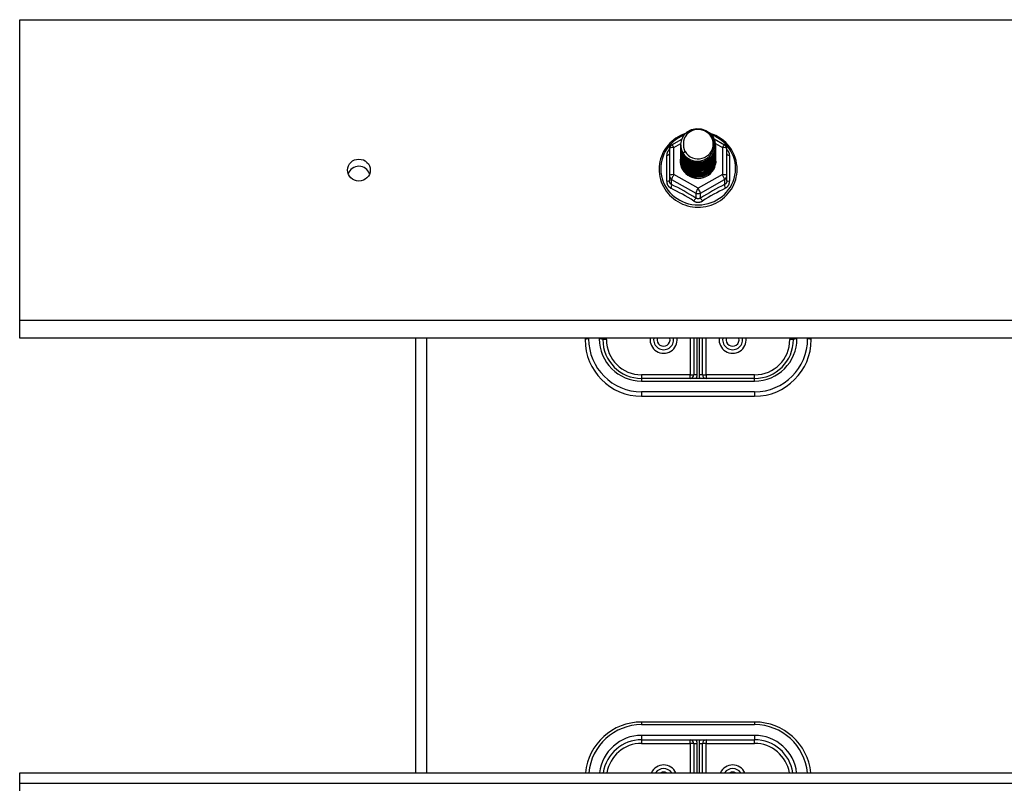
# Model space of a CAD drawing. Header units: inches. Extents: x 96 to 240, y 74 to 100.
# Tile 21 of 65: x 131 to 139, y 83 to 90. Entities that reach past the tile are written whole.
import ezdxf

# ---------------------------------------------------------------- set-up
doc = ezdxf.new("R2010")
doc.units = ezdxf.units.IN
doc.header["$MEASUREMENT"] = 0
doc.layers.add('Visible Edges(ANSI)', color=7, linetype='Continuous', lineweight=25)
doc.layers.add('Visible Tangent Edges(ANSI)', color=7, linetype='Continuous', lineweight=25)

msp = doc.modelspace()

# ---------------------------------------------------------------- linework, layer by layer
at = {"layer": 'Visible Edges(ANSI)'}
for p, q in [((130.6077, 87.2481), (130.6077, 89.9073)), ((136.3739, 88.8021), (136.4639, 88.8523)), ((136.7488, 88.8538), (136.8414, 88.8021)), ((136.3537, 88.7677), (136.3537, 88.5281)), ((136.4541, 88.8004), (136.4541, 88.8008)), ((136.4541, 88.7879), (136.4541, 88.7883)), ((136.4541, 88.7753), (136.4541, 88.7757)), ((136.4541, 88.7628), (136.4541, 88.7632)), ((136.4541, 88.7503), (136.4541, 88.7507)), ((136.4541, 88.7377), (136.4541, 88.7381)), ((136.7612, 88.7941), (136.7612, 88.7945)), ((136.7612, 88.7816), (136.7612, 88.782)), ((136.7612, 88.7691), (136.7612, 88.7695)), ((136.7612, 88.7565), (136.7612, 88.7569)), ((136.7612, 88.744), (136.7612, 88.7444)), ((136.8616, 88.5281), (136.8616, 88.7677)), ((136.4541, 88.7252), (136.4541, 88.7256)), ((136.4541, 88.7126), (136.4541, 88.713)), ((136.4541, 88.7001), (136.4541, 88.7005)), ((136.4541, 88.6876), (136.4541, 88.688)), ((136.4541, 88.675), (136.4541, 88.6754)), ((136.4541, 88.6625), (136.4541, 88.6629)), ((136.7612, 88.7314), (136.7612, 88.7319)), ((136.7612, 88.7189), (136.7612, 88.7193)), ((136.7612, 88.7064), (136.7612, 88.7068)), ((136.7612, 88.6938), (136.7612, 88.6942)), ((136.7612, 88.6813), (136.7612, 88.6817)), ((136.7612, 88.6688), (136.7612, 88.6692)), ((136.3537, 88.5281), (136.3537, 88.4833)), ((136.5893, 88.5141), (136.5879, 88.5066)), ((136.8616, 88.4833), (136.8616, 88.5281)), ((130.6077, 87.0912), (130.6077, 87.2481)), ((167.2415, 87.0912), (130.6077, 87.0912)), ((134.1077, 87.0912), (134.1077, 83.2505)), ((135.6077, 87.0912), (135.6077, 87.0789)), ((135.7651, 87.0789), (135.7651, 87.0912)), ((136.5683, 87.0912), (136.5683, 86.7679)), ((136.647, 86.7679), (136.647, 87.0912)), ((137.4502, 87.0912), (137.4502, 87.0789)), ((137.6077, 87.0789), (137.6077, 87.0912)), ((137.1077, 86.7364), (136.1077, 86.7364)), ((136.1077, 86.5789), (137.1077, 86.5789)), ((137.1077, 83.699), (136.1077, 83.699)), ((136.1077, 83.5415), (137.1077, 83.5415)), ((136.5683, 83.51), (136.5683, 83.2505)), ((136.647, 83.2505), (136.647, 83.51)), ((130.6077, 83.1573), (130.6077, 83.2505)), ((130.6077, 83.2505), (167.2415, 83.2505)), ((130.6077, 80.4981), (130.6077, 83.1573))]:
    msp.add_line(p, q, dxfattribs=at)
at = {"layer": 'Visible Edges(ANSI)', "flags": 128}
for points in [[(136.475, 88.7271), (136.4586, 88.7657), (136.4543, 88.8071), (136.4623, 88.8481), (136.4822, 88.8852), (136.5122, 88.9153), (136.5499, 88.936), (136.5923, 88.9456), (136.636, 88.9432), (136.6773, 88.9291), (136.713, 88.9041), (136.7402, 88.8705), (136.7567, 88.8308), (136.7611, 88.7882), (136.753, 88.7461), (136.7332, 88.7079), (136.7032, 88.6766), (136.6655, 88.6547), (136.6231, 88.6439), (136.5795, 88.6451), (136.5381, 88.6581), (136.5024, 88.6818), (136.4751, 88.7143), (136.4587, 88.7529), (136.4542, 88.7943)], [(136.4936, 88.7024), (136.5164, 88.6836), (136.5426, 88.6694), (136.5711, 88.6606), (136.601, 88.6573), (136.631, 88.6599), (136.6598, 88.6683), (136.6864, 88.682), (136.7096, 88.7007), (136.7284, 88.7236), (136.7421, 88.7497), (136.7499, 88.7779), (136.7517, 88.8072), (136.7471, 88.836), (136.7364, 88.8634), (136.7202, 88.888), (136.6989, 88.9087), (136.6736, 88.9246), (136.6455, 88.9349), (136.6157, 88.9392), (136.5859, 88.9371), (136.5571, 88.9288), (136.5311, 88.9147), (136.5089, 88.8953), (136.4918, 88.8717)], [(136.4957, 88.901), (136.4737, 88.8928), (136.4523, 88.8832), (136.4316, 88.8722), (136.4117, 88.8599), (136.3928, 88.8463), (136.3748, 88.8314), (136.3579, 88.8154), (136.3422, 88.7983), (136.3277, 88.7802), (136.3146, 88.7611), (136.3028, 88.7413), (136.2924, 88.7206), (136.2835, 88.6994), (136.2761, 88.6776), (136.2703, 88.6553), (136.2661, 88.6327), (136.2635, 88.6099), (136.2625, 88.5869), (136.2631, 88.564), (136.2654, 88.5411), (136.2693, 88.5185), (136.2747, 88.4961), (136.2818, 88.4742), (136.2903, 88.4528), (136.3004, 88.432), (136.3118, 88.412), (136.3247, 88.3927), (136.3389, 88.3744), (136.3544, 88.3571), (136.371, 88.3408), (136.3887, 88.3257), (136.4075, 88.3118), (136.4272, 88.2992), (136.4477, 88.2879), (136.4689, 88.278), (136.4908, 88.2695), (136.5133, 88.2625), (136.5362, 88.257), (136.5594, 88.2531), (136.5828, 88.2506), (136.6064, 88.2498), (136.6299, 88.2505), (136.6534, 88.2527), (136.6766, 88.2565), (136.6995, 88.2618), (136.722, 88.2687), (136.744, 88.277), (136.7653, 88.2867), (136.7859, 88.2979), (136.8057, 88.3103), (136.8246, 88.3241), (136.8424, 88.3391), (136.8592, 88.3552), (136.8748, 88.3725), (136.8891, 88.3907), (136.9021, 88.4098), (136.9138, 88.4298), (136.924, 88.4505), (136.9327, 88.4718), (136.9399, 88.4937), (136.9455, 88.516), (136.9496, 88.5386), (136.952, 88.5615), (136.9528, 88.5844)], [(136.4918, 88.8717), (136.4905, 88.8692), (136.4893, 88.8667), (136.4882, 88.8641), (136.4871, 88.8615), (136.486, 88.8589), (136.485, 88.8563), (136.4841, 88.8536), (136.4832, 88.8509), (136.4824, 88.8482), (136.4817, 88.8455), (136.481, 88.8428), (136.4804, 88.84), (136.4798, 88.8373), (136.4793, 88.8345), (136.4789, 88.8318), (136.4785, 88.829), (136.4782, 88.8262), (136.478, 88.8234), (136.4778, 88.8206), (136.4777, 88.8178), (136.4777, 88.815), (136.4777, 88.8122), (136.4778, 88.8094), (136.4779, 88.8066)], [(136.9528, 88.5844), (136.9517, 88.6107), (136.9485, 88.6368), (136.9433, 88.6626), (136.9359, 88.6879), (136.9265, 88.7125), (136.9151, 88.7364), (136.9019, 88.7593), (136.8869, 88.7811), (136.8701, 88.8018), (136.8517, 88.821), (136.8319, 88.8388), (136.8106, 88.8551), (136.7882, 88.8696), (136.7646, 88.8824), (136.7401, 88.8934), (136.7148, 88.9025)], [(136.4541, 88.8004), (136.4542, 88.7959), (136.4544, 88.7915), (136.4548, 88.787), (136.4553, 88.7825), (136.4559, 88.7781), (136.4567, 88.7737), (136.4576, 88.7693), (136.4587, 88.7649), (136.4599, 88.7606), (136.4612, 88.7563), (136.4627, 88.7521), (136.4643, 88.7479), (136.4661, 88.7437), (136.468, 88.7396), (136.47, 88.7356), (136.4721, 88.7316), (136.4744, 88.7277), (136.4768, 88.7239), (136.4793, 88.7201), (136.4819, 88.7164), (136.4847, 88.7128), (136.4876, 88.7092), (136.4905, 88.7058), (136.4936, 88.7024)], [(136.4541, 88.7879), (136.4554, 88.7687), (136.4593, 88.75), (136.4658, 88.7318), (136.4747, 88.7147), (136.4858, 88.6988), (136.4991, 88.6844), (136.5142, 88.6719), (136.5309, 88.6614), (136.5489, 88.653), (136.5679, 88.6471), (136.5876, 88.6435), (136.6077, 88.6425), (136.6277, 88.6441), (136.6474, 88.6481), (136.6664, 88.6546), (136.6844, 88.6635), (136.7011, 88.6745), (136.7162, 88.6876), (136.7295, 88.7024), (136.7406, 88.7189), (136.7495, 88.7365), (136.756, 88.7552), (136.7599, 88.7745), (136.7612, 88.7941)], [(136.4541, 88.7753), (136.4554, 88.7562), (136.4593, 88.7374), (136.4658, 88.7193), (136.4747, 88.7021), (136.4858, 88.6862), (136.4991, 88.6719), (136.5142, 88.6594), (136.5309, 88.6488), (136.5489, 88.6405), (136.5679, 88.6345), (136.5876, 88.631), (136.6077, 88.63), (136.6277, 88.6315), (136.6474, 88.6356), (136.6664, 88.6421), (136.6844, 88.6509), (136.7011, 88.662), (136.7162, 88.675), (136.7295, 88.6899), (136.7406, 88.7063), (136.7495, 88.724), (136.756, 88.7426), (136.7599, 88.762), (136.7612, 88.7816)], [(136.4541, 88.7628), (136.4554, 88.7437), (136.4593, 88.7249), (136.4658, 88.7068), (136.4747, 88.6896), (136.4858, 88.6737), (136.4991, 88.6594), (136.5142, 88.6468), (136.5309, 88.6363), (136.5489, 88.628), (136.5679, 88.622), (136.5876, 88.6185), (136.6077, 88.6175), (136.6277, 88.619), (136.6474, 88.623), (136.6664, 88.6295), (136.6844, 88.6384), (136.7011, 88.6494), (136.7162, 88.6625), (136.7295, 88.6774), (136.7406, 88.6938), (136.7495, 88.7115), (136.756, 88.7301), (136.7599, 88.7494), (136.7612, 88.7691)], [(136.4541, 88.7503), (136.4554, 88.7311), (136.4593, 88.7123), (136.4658, 88.6942), (136.4747, 88.6771), (136.4858, 88.6612), (136.4991, 88.6468), (136.5142, 88.6343), (136.5309, 88.6238), (136.5489, 88.6154), (136.5679, 88.6094), (136.5876, 88.6059), (136.6077, 88.6049), (136.6277, 88.6064), (136.6474, 88.6105), (136.6664, 88.617), (136.6844, 88.6258), (136.7011, 88.6369), (136.7162, 88.65), (136.7295, 88.6648), (136.7406, 88.6812), (136.7495, 88.6989), (136.756, 88.7176), (136.7599, 88.7369), (136.7612, 88.7565)], [(136.4541, 88.7377), (136.4554, 88.7186), (136.4593, 88.6998), (136.4658, 88.6817), (136.4747, 88.6645), (136.4858, 88.6486), (136.4991, 88.6343), (136.5142, 88.6217), (136.5309, 88.6112), (136.5489, 88.6029), (136.5679, 88.5969), (136.5876, 88.5934), (136.6077, 88.5924), (136.6277, 88.5939), (136.6474, 88.598), (136.6664, 88.6045), (136.6844, 88.6133), (136.7011, 88.6244), (136.7162, 88.6374), (136.7295, 88.6523), (136.7406, 88.6687), (136.7495, 88.6864), (136.756, 88.705), (136.7599, 88.7243), (136.7612, 88.744)], [(136.7611, 88.7881), (136.7605, 88.7679), (136.7572, 88.748), (136.7512, 88.7286), (136.7426, 88.7102), (136.7316, 88.6931), (136.7184, 88.6776), (136.7031, 88.6639), (136.6862, 88.6523), (136.6678, 88.6431), (136.6483, 88.6362), (136.6281, 88.632), (136.6076, 88.6304), (136.587, 88.6315), (136.5668, 88.6352), (136.5474, 88.6415), (136.529, 88.6503), (136.5121, 88.6613), (136.4968, 88.6745), (136.4836, 88.6895), (136.4726, 88.7061), (136.464, 88.7239), (136.4581, 88.7428), (136.4548, 88.7622), (136.4542, 88.7818)], [(136.7611, 88.7755), (136.7605, 88.7553), (136.7572, 88.7354), (136.7512, 88.7161), (136.7426, 88.6977), (136.7316, 88.6806), (136.7184, 88.6651), (136.7031, 88.6514), (136.6862, 88.6398), (136.6678, 88.6305), (136.6483, 88.6237), (136.6281, 88.6195), (136.6076, 88.6179), (136.587, 88.6189), (136.5668, 88.6227), (136.5474, 88.629), (136.529, 88.6377), (136.5121, 88.6488), (136.4968, 88.662), (136.4836, 88.677), (136.4726, 88.6936), (136.464, 88.7114), (136.4581, 88.7302), (136.4548, 88.7496), (136.4542, 88.7693)], [(136.7611, 88.763), (136.7605, 88.7428), (136.7572, 88.7229), (136.7512, 88.7035), (136.7426, 88.6852), (136.7316, 88.6681), (136.7184, 88.6525), (136.7031, 88.6388), (136.6862, 88.6273), (136.6678, 88.618), (136.6483, 88.6112), (136.6281, 88.6069), (136.6076, 88.6053), (136.587, 88.6064), (136.5668, 88.6101), (136.5474, 88.6164), (136.529, 88.6252), (136.5121, 88.6363), (136.4968, 88.6494), (136.4836, 88.6644), (136.4726, 88.681), (136.464, 88.6989), (136.4581, 88.7177), (136.4548, 88.7371), (136.4542, 88.7567)], [(136.7611, 88.7505), (136.7605, 88.7303), (136.7572, 88.7103), (136.7512, 88.691), (136.7426, 88.6726), (136.7316, 88.6555), (136.7184, 88.64), (136.7031, 88.6263), (136.6862, 88.6147), (136.6678, 88.6054), (136.6483, 88.5986), (136.6281, 88.5944), (136.6076, 88.5928), (136.587, 88.5939), (136.5668, 88.5976), (136.5474, 88.6039), (136.529, 88.6127), (136.5121, 88.6237), (136.4968, 88.6369), (136.4836, 88.6519), (136.4726, 88.6685), (136.464, 88.6863), (136.4581, 88.7051), (136.4548, 88.7245), (136.4542, 88.7442)], [(136.7611, 88.7379), (136.7605, 88.7177), (136.7572, 88.6978), (136.7512, 88.6785), (136.7426, 88.6601), (136.7316, 88.643), (136.7184, 88.6274), (136.7031, 88.6138), (136.6862, 88.6022), (136.6678, 88.5929), (136.6483, 88.5861), (136.6281, 88.5818), (136.6076, 88.5802), (136.587, 88.5813), (136.5668, 88.5851), (136.5474, 88.5914), (136.529, 88.6001), (136.5121, 88.6112), (136.4968, 88.6243), (136.4836, 88.6394), (136.4726, 88.6559), (136.464, 88.6738), (136.4581, 88.6926), (136.4548, 88.712), (136.4542, 88.7317)], [(136.4922, 88.7415), (136.4914, 88.7409), (136.4907, 88.7403), (136.49, 88.7397), (136.4893, 88.7391), (136.4886, 88.7385), (136.4879, 88.7379), (136.4872, 88.7373), (136.4864, 88.7367), (136.4857, 88.7361), (136.485, 88.7355), (136.4843, 88.7349), (136.4836, 88.7343), (136.4829, 88.7337), (136.4822, 88.7331), (136.4814, 88.7325), (136.4807, 88.7319), (136.48, 88.7313), (136.4793, 88.7307), (136.4786, 88.7301), (136.4779, 88.7295), (136.4772, 88.7289), (136.4764, 88.7283), (136.4757, 88.7277), (136.475, 88.7271)], [(136.4779, 88.8066), (136.4778, 88.8038), (136.4777, 88.801), (136.4777, 88.7981), (136.4778, 88.7953), (136.4779, 88.7925), (136.4781, 88.7897), (136.4783, 88.787), (136.4787, 88.7842), (136.479, 88.7814), (136.4795, 88.7786), (136.48, 88.7759), (136.4806, 88.7731), (136.4812, 88.7704), (136.4819, 88.7677), (136.4826, 88.765), (136.4835, 88.7623), (136.4843, 88.7596), (136.4853, 88.7569), (136.4863, 88.7543), (136.4873, 88.7517), (136.4885, 88.7491), (136.4896, 88.7465), (136.4909, 88.744), (136.4922, 88.7415)], [(136.4541, 88.7252), (136.4554, 88.7061), (136.4593, 88.6873), (136.4658, 88.6691), (136.4747, 88.652), (136.4858, 88.6361), (136.4991, 88.6218), (136.5142, 88.6092), (136.5309, 88.5987), (136.5489, 88.5904), (136.5679, 88.5844), (136.5876, 88.5808), (136.6077, 88.5798), (136.6277, 88.5814), (136.6474, 88.5854), (136.6664, 88.5919), (136.6844, 88.6008), (136.7011, 88.6118), (136.7162, 88.6249), (136.7295, 88.6398), (136.7406, 88.6562), (136.7495, 88.6738), (136.756, 88.6925), (136.7599, 88.7118), (136.7612, 88.7314)], [(136.4541, 88.7126), (136.4554, 88.6935), (136.4593, 88.6747), (136.4658, 88.6566), (136.4747, 88.6394), (136.4858, 88.6236), (136.4991, 88.6092), (136.5142, 88.5967), (136.5309, 88.5861), (136.5489, 88.5778), (136.5679, 88.5718), (136.5876, 88.5683), (136.6077, 88.5673), (136.6277, 88.5688), (136.6474, 88.5729), (136.6664, 88.5794), (136.6844, 88.5882), (136.7011, 88.5993), (136.7162, 88.6124), (136.7295, 88.6272), (136.7406, 88.6436), (136.7495, 88.6613), (136.756, 88.68), (136.7599, 88.6993), (136.7612, 88.7189)], [(136.4541, 88.7001), (136.4554, 88.681), (136.4593, 88.6622), (136.4658, 88.6441), (136.4747, 88.6269), (136.4858, 88.611), (136.4991, 88.5967), (136.5142, 88.5841), (136.5309, 88.5736), (136.5489, 88.5653), (136.5679, 88.5593), (136.5876, 88.5558), (136.6077, 88.5548), (136.6277, 88.5563), (136.6474, 88.5603), (136.6664, 88.5668), (136.6844, 88.5757), (136.7011, 88.5867), (136.7162, 88.5998), (136.7295, 88.6147), (136.7406, 88.6311), (136.7495, 88.6488), (136.756, 88.6674), (136.7599, 88.6867), (136.7612, 88.7064)], [(136.4541, 88.6876), (136.4554, 88.6684), (136.4593, 88.6497), (136.4658, 88.6315), (136.4747, 88.6144), (136.4858, 88.5985), (136.4991, 88.5841), (136.5142, 88.5716), (136.5309, 88.5611), (136.5489, 88.5527), (136.5679, 88.5468), (136.5876, 88.5432), (136.6077, 88.5422), (136.6277, 88.5438), (136.6474, 88.5478), (136.6664, 88.5543), (136.6844, 88.5632), (136.7011, 88.5742), (136.7162, 88.5873), (136.7295, 88.6021), (136.7406, 88.6185), (136.7495, 88.6362), (136.756, 88.6549), (136.7599, 88.6742), (136.7612, 88.6938)], [(136.4541, 88.675), (136.4554, 88.6559), (136.4593, 88.6371), (136.4658, 88.619), (136.4747, 88.6018), (136.4858, 88.5859), (136.4991, 88.5716), (136.5142, 88.5591), (136.5309, 88.5485), (136.5489, 88.5402), (136.5679, 88.5342), (136.5876, 88.5307), (136.6077, 88.5297), (136.6277, 88.5312), (136.6474, 88.5353), (136.6664, 88.5418), (136.6844, 88.5506), (136.7011, 88.5617), (136.7162, 88.5747), (136.7295, 88.5896), (136.7406, 88.606), (136.7495, 88.6237), (136.756, 88.6423), (136.7599, 88.6616), (136.7612, 88.6813)], [(136.4541, 88.6625), (136.4554, 88.6434), (136.4593, 88.6246), (136.4658, 88.6064), (136.4747, 88.5893), (136.4858, 88.5734), (136.4991, 88.5591), (136.5142, 88.5465), (136.5309, 88.536), (136.5489, 88.5277), (136.5679, 88.5217), (136.5876, 88.5182), (136.6077, 88.5171), (136.6277, 88.5187), (136.6474, 88.5227), (136.6664, 88.5292), (136.6844, 88.5381), (136.7011, 88.5491), (136.7162, 88.5622), (136.7295, 88.5771), (136.7406, 88.5935), (136.7495, 88.6111), (136.756, 88.6298), (136.7599, 88.6491), (136.7612, 88.6688)], [(136.7611, 88.7254), (136.7605, 88.7052), (136.7572, 88.6853), (136.7512, 88.6659), (136.7426, 88.6475), (136.7316, 88.6304), (136.7184, 88.6149), (136.7031, 88.6012), (136.6862, 88.5897), (136.6678, 88.5804), (136.6483, 88.5735), (136.6281, 88.5693), (136.6076, 88.5677), (136.587, 88.5688), (136.5668, 88.5725), (136.5474, 88.5788), (136.529, 88.5876), (136.5121, 88.5987), (136.4968, 88.6118), (136.4836, 88.6268), (136.4726, 88.6434), (136.464, 88.6613), (136.4581, 88.6801), (136.4548, 88.6995), (136.4542, 88.7191)], [(136.7611, 88.7128), (136.7605, 88.6927), (136.7572, 88.6727), (136.7512, 88.6534), (136.7426, 88.635), (136.7316, 88.6179), (136.7184, 88.6024), (136.7031, 88.5887), (136.6862, 88.5771), (136.6678, 88.5678), (136.6483, 88.561), (136.6281, 88.5568), (136.6076, 88.5552), (136.587, 88.5562), (136.5668, 88.56), (136.5474, 88.5663), (136.529, 88.5751), (136.5121, 88.5861), (136.4968, 88.5993), (136.4836, 88.6143), (136.4726, 88.6309), (136.464, 88.6487), (136.4581, 88.6675), (136.4548, 88.6869), (136.4542, 88.7066)], [(136.7611, 88.7003), (136.7605, 88.6801), (136.7572, 88.6602), (136.7512, 88.6409), (136.7426, 88.6225), (136.7316, 88.6054), (136.7184, 88.5898), (136.7031, 88.5762), (136.6862, 88.5646), (136.6678, 88.5553), (136.6483, 88.5485), (136.6281, 88.5442), (136.6076, 88.5426), (136.587, 88.5437), (136.5668, 88.5474), (136.5474, 88.5537), (136.529, 88.5625), (136.5121, 88.5736), (136.4968, 88.5867), (136.4836, 88.6017), (136.4726, 88.6183), (136.464, 88.6362), (136.4581, 88.655), (136.4548, 88.6744), (136.4542, 88.694)], [(136.7611, 88.6878), (136.7605, 88.6676), (136.7572, 88.6476), (136.7512, 88.6283), (136.7426, 88.6099), (136.7316, 88.5928), (136.7184, 88.5773), (136.7031, 88.5636), (136.6862, 88.552), (136.6678, 88.5428), (136.6483, 88.5359), (136.6281, 88.5317), (136.6076, 88.5301), (136.587, 88.5312), (136.5668, 88.5349), (136.5474, 88.5412), (136.529, 88.55), (136.5121, 88.561), (136.4968, 88.5742), (136.4836, 88.5892), (136.4726, 88.6058), (136.464, 88.6236), (136.4581, 88.6424), (136.4548, 88.6618), (136.4542, 88.6815)], [(136.7611, 88.6752), (136.7605, 88.655), (136.7572, 88.6351), (136.7512, 88.6158), (136.7426, 88.5974), (136.7316, 88.5803), (136.7184, 88.5648), (136.7031, 88.5511), (136.6862, 88.5395), (136.6678, 88.5302), (136.6483, 88.5234), (136.6281, 88.5191), (136.6076, 88.5176), (136.587, 88.5186), (136.5668, 88.5224), (136.5474, 88.5287), (136.529, 88.5374), (136.5121, 88.5485), (136.4968, 88.5617), (136.4836, 88.5767), (136.4726, 88.5932), (136.464, 88.6111), (136.4581, 88.6299), (136.4548, 88.6493), (136.4542, 88.669)], [(136.7611, 88.6627), (136.7611, 88.6626), (136.7611, 88.6625), (136.7611, 88.6624), (136.7611, 88.6623), (136.7611, 88.6622), (136.7611, 88.6621), (136.7611, 88.662), (136.7611, 88.6619), (136.7611, 88.6618), (136.7611, 88.6617), (136.7611, 88.6616), (136.7611, 88.6616), (136.7611, 88.6615), (136.7611, 88.6614), (136.7611, 88.6613), (136.7611, 88.6612), (136.7611, 88.6611), (136.7611, 88.661), (136.7611, 88.6609), (136.7611, 88.6608), (136.7611, 88.6607), (136.7611, 88.6606), (136.7611, 88.6605), (136.7611, 88.6604)], [(136.5879, 88.5066), (136.5797, 88.508), (136.5715, 88.5098), (136.5635, 88.512), (136.5556, 88.5146), (136.5479, 88.5176), (136.5404, 88.521), (136.533, 88.5248), (136.5259, 88.529), (136.519, 88.5336), (136.5124, 88.5384), (136.5061, 88.5437), (136.5001, 88.5492), (136.4944, 88.5551), (136.489, 88.5612), (136.484, 88.5676), (136.4793, 88.5743), (136.4751, 88.5812), (136.4712, 88.5883), (136.4678, 88.5956), (136.4648, 88.6031), (136.4622, 88.6107), (136.46, 88.6185), (136.4583, 88.6263), (136.457, 88.6342)]]:
    msp.add_lwpolyline(points, dxfattribs=at)
at = {"layer": 'Visible Edges(ANSI)'}
for centre, radius, start, end in [((136.3931, 88.7677), 0.0394, 119.17447, 180), ((136.8222, 88.7677), 0.0394, 0, 60.82553), ((136.3025, 87.0789), 0.0886, 172.04133, 7.95867), ((136.9128, 87.0789), 0.0886, 172.04133, 7.95867), ((136.1077, 87.0789), 0.5, 180, 270), ((136.1077, 87.0789), 0.3425, 180, 270), ((137.1077, 87.0789), 0.3425, 270, 0), ((137.1077, 87.0789), 0.5, 270, 0), ((136.5368, 86.7679), 0.0315, 270, 0), ((136.6785, 86.7679), 0.0315, 180, 270), ((136.1077, 83.199), 0.5, 90, 174.09601), ((137.1077, 83.199), 0.5, 5.90399, 90), ((136.1077, 83.199), 0.3425, 90, 171.36411), ((136.5368, 83.51), 0.0315, 0, 90), ((136.6785, 83.51), 0.0315, 90, 180), ((137.1077, 83.199), 0.3425, 8.63589, 90), ((136.3025, 83.199), 0.0886, 35.4926, 144.5074), ((136.9128, 83.199), 0.0886, 35.4926, 144.5074)]:
    msp.add_arc(centre, radius, start, end, dxfattribs=at)
for centre, major_axis, start_param, end_param in [((136.6077, 88.8069), (0.1339, 0), 3.671471, 8.899926), ((136.6077, 88.6579), (-0.1585, 0), 6.031816, 9.674875), ((136.6077, 88.8019), (0.1535, 0), 3.669461, 3.875388), ((133.6077, 88.514), (0.1005, 0), 0.333879, 2.807714)]:
    msp.add_ellipse(centre, major_axis=major_axis, ratio=0.966998, start_param=start_param, end_param=end_param, dxfattribs=at)
msp.add_ellipse((133.6077, 88.5777), major_axis=(-0.1005, 0), ratio=0.966998, dxfattribs=at)
at = {"layer": 'Visible Tangent Edges(ANSI)'}
for p, q in [((130.6077, 89.9073), (167.2415, 89.9073)), ((136.3931, 88.7777), (136.4546, 88.812)), ((136.3931, 88.5381), (136.3931, 88.7777)), ((136.7601, 88.8124), (136.8222, 88.7777)), ((136.8222, 88.7777), (136.8222, 88.5381)), ((136.3295, 88.4804), (136.3295, 88.7076)), ((136.8858, 88.7076), (136.8858, 88.4804)), ((136.3734, 88.4951), (136.588, 88.3753)), ((136.3734, 88.4503), (136.3734, 88.4951)), ((136.6077, 88.4183), (136.3931, 88.5381)), ((136.8222, 88.5381), (136.6077, 88.4183)), ((136.6273, 88.3753), (136.8419, 88.4951)), ((136.8419, 88.4951), (136.8419, 88.4503)), ((136.588, 88.3753), (136.588, 88.3305)), ((136.6273, 88.3305), (136.6273, 88.3753)), ((167.2415, 87.2481), (130.6077, 87.2481)), ((134.2067, 87.0912), (134.2067, 83.2505)), ((135.6392, 87.087), (135.6392, 87.0912)), ((135.7336, 87.0912), (135.7336, 87.087)), ((135.7966, 87.0789), (135.7966, 87.0912)), ((136.5368, 87.0912), (136.5368, 86.7679)), ((136.5998, 86.7679), (136.5998, 87.0912)), ((136.6155, 87.0912), (136.6155, 86.7679)), ((136.6785, 86.7679), (136.6785, 87.0912)), ((137.4187, 87.0912), (137.4187, 87.0789)), ((137.4817, 87.087), (137.4817, 87.0912)), ((137.5762, 87.0912), (137.5762, 87.087)), ((135.7966, 87.0789), (135.7651, 87.0789)), ((137.4502, 87.0789), (137.4187, 87.0789)), ((136.5368, 86.7679), (136.1077, 86.7679)), ((136.1077, 86.7679), (136.1077, 86.7364)), ((136.1077, 86.7364), (136.1077, 86.713)), ((136.5368, 86.7364), (136.5368, 86.7679)), ((136.5368, 86.7679), (136.5683, 86.7679)), ((136.5998, 86.7679), (136.5683, 86.7679)), ((136.647, 86.7679), (136.6155, 86.7679)), ((136.647, 86.7679), (136.6785, 86.7679)), ((137.1077, 86.7679), (136.6785, 86.7679)), ((136.6785, 86.7679), (136.6785, 86.7364)), ((137.1077, 86.7364), (137.1077, 86.7679)), ((137.1077, 86.713), (137.1077, 86.7364)), ((136.1077, 86.713), (137.1077, 86.713)), ((137.1077, 86.6185), (136.1077, 86.6185)), ((136.1077, 86.6185), (136.1077, 86.5789)), ((137.1077, 86.6185), (137.1077, 86.5789)), ((136.1077, 83.699), (136.1077, 83.6756)), ((137.1077, 83.699), (137.1077, 83.6756)), ((136.1077, 83.6756), (137.1077, 83.6756)), ((137.1077, 83.5811), (136.1077, 83.5811)), ((136.1077, 83.5811), (136.1077, 83.5415)), ((136.1077, 83.5415), (136.1077, 83.51)), ((136.1077, 83.51), (136.5368, 83.51)), ((136.5368, 83.51), (136.5368, 83.5415)), ((136.5368, 83.51), (136.5368, 83.2505)), ((136.5683, 83.51), (136.5368, 83.51)), ((136.5683, 83.51), (136.5998, 83.51)), ((136.5998, 83.2505), (136.5998, 83.51)), ((136.6155, 83.51), (136.6155, 83.2505)), ((136.6155, 83.51), (136.647, 83.51)), ((136.6785, 83.51), (136.647, 83.51)), ((136.6785, 83.5415), (136.6785, 83.51)), ((136.6785, 83.51), (137.1077, 83.51)), ((136.6785, 83.2505), (136.6785, 83.51)), ((137.1077, 83.5811), (137.1077, 83.5415)), ((137.1077, 83.51), (137.1077, 83.5415)), ((130.6077, 83.1573), (167.2415, 83.1573))]:
    msp.add_line(p, q, dxfattribs=at)
at = {"layer": 'Visible Tangent Edges(ANSI)', "flags": 128}
for points in [[(136.3537, 88.7602), (136.3518, 88.7584), (136.35, 88.7566), (136.3483, 88.7547), (136.3466, 88.7528), (136.345, 88.7508), (136.3434, 88.7487), (136.342, 88.7466), (136.3406, 88.7445), (136.3393, 88.7424), (136.338, 88.7402), (136.3369, 88.7379), (136.3358, 88.7357), (136.3348, 88.7334), (136.3339, 88.7311), (136.333, 88.7288), (136.3323, 88.7265), (136.3316, 88.7241), (136.3311, 88.7217), (136.3306, 88.7194), (136.3302, 88.717), (136.3299, 88.7146), (136.3297, 88.7123), (136.3295, 88.7099), (136.3295, 88.7076)], [(136.8858, 88.7076), (136.8858, 88.7099), (136.8856, 88.7123), (136.8854, 88.7146), (136.8851, 88.717), (136.8847, 88.7194), (136.8842, 88.7217), (136.8837, 88.7241), (136.883, 88.7265), (136.8823, 88.7288), (136.8814, 88.7311), (136.8805, 88.7334), (136.8795, 88.7357), (136.8785, 88.7379), (136.8773, 88.7402), (136.876, 88.7424), (136.8747, 88.7445), (136.8733, 88.7466), (136.8719, 88.7487), (136.8703, 88.7508), (136.8687, 88.7528), (136.867, 88.7547), (136.8653, 88.7566), (136.8635, 88.7584), (136.8616, 88.7602)], [(136.3295, 88.4804), (136.3296, 88.4771), (136.3298, 88.4738), (136.3301, 88.4706), (136.3306, 88.4674), (136.3312, 88.4642), (136.332, 88.461), (136.3329, 88.4579), (136.334, 88.4549), (136.3352, 88.4519), (136.3365, 88.449), (136.3379, 88.4461), (136.3395, 88.4433), (136.3412, 88.4406), (136.343, 88.438), (136.345, 88.4355), (136.347, 88.4331), (136.3492, 88.4308), (136.3514, 88.4285), (136.3538, 88.4265), (136.3562, 88.4245), (136.3588, 88.4226), (136.3614, 88.4209), (136.3641, 88.4193), (136.3668, 88.4178)], [(136.3734, 88.4503), (136.372, 88.451), (136.3705, 88.4518), (136.3692, 88.4526), (136.3678, 88.4536), (136.3665, 88.4546), (136.3653, 88.4556), (136.3641, 88.4567), (136.363, 88.4579), (136.3619, 88.4592), (136.3609, 88.4605), (136.3599, 88.4619), (136.359, 88.4633), (136.3582, 88.4647), (136.3574, 88.4663), (136.3567, 88.4678), (136.3561, 88.4694), (136.3555, 88.4711), (136.3551, 88.4727), (136.3546, 88.4744), (136.3543, 88.4762), (136.354, 88.4779), (136.3539, 88.4797), (136.3538, 88.4815), (136.3537, 88.4833)], [(136.8616, 88.4833), (136.8616, 88.4815), (136.8614, 88.4797), (136.8613, 88.4779), (136.861, 88.4762), (136.8607, 88.4744), (136.8603, 88.4727), (136.8598, 88.4711), (136.8592, 88.4694), (136.8586, 88.4678), (136.8579, 88.4663), (136.8571, 88.4647), (136.8563, 88.4633), (136.8554, 88.4619), (136.8544, 88.4605), (136.8534, 88.4592), (136.8524, 88.4579), (136.8512, 88.4567), (136.85, 88.4556), (136.8488, 88.4546), (136.8475, 88.4536), (136.8461, 88.4526), (136.8448, 88.4518), (136.8434, 88.451), (136.8419, 88.4503)], [(136.8485, 88.4178), (136.8512, 88.4193), (136.8539, 88.4209), (136.8565, 88.4226), (136.8591, 88.4245), (136.8615, 88.4265), (136.8639, 88.4285), (136.8661, 88.4308), (136.8683, 88.4331), (136.8703, 88.4355), (136.8723, 88.438), (136.8741, 88.4406), (136.8758, 88.4433), (136.8774, 88.4461), (136.8788, 88.449), (136.8801, 88.4519), (136.8813, 88.4549), (136.8824, 88.4579), (136.8833, 88.461), (136.8841, 88.4642), (136.8847, 88.4674), (136.8852, 88.4706), (136.8855, 88.4738), (136.8858, 88.4771), (136.8858, 88.4804)], [(136.5703, 88.3042), (136.5731, 88.3026), (136.576, 88.301), (136.579, 88.2997), (136.5821, 88.2984), (136.5851, 88.2973), (136.5883, 88.2963), (136.5915, 88.2955), (136.5947, 88.2948), (136.5979, 88.2943), (136.6011, 88.2939), (136.6044, 88.2937), (136.6077, 88.2936), (136.611, 88.2937), (136.6142, 88.2939), (136.6175, 88.2943), (136.6207, 88.2948), (136.6239, 88.2955), (136.6271, 88.2963), (136.6302, 88.2973), (136.6333, 88.2984), (136.6363, 88.2997), (136.6393, 88.3011), (136.6422, 88.3026), (136.645, 88.3042)], [(136.6273, 88.3305), (136.6259, 88.3296), (136.6243, 88.3287), (136.6228, 88.3279), (136.6212, 88.3272), (136.6195, 88.3266), (136.6179, 88.326), (136.6162, 88.3255), (136.6145, 88.3252), (136.6128, 88.3249), (136.6111, 88.3246), (136.6094, 88.3245), (136.6077, 88.3245), (136.6059, 88.3245), (136.6042, 88.3246), (136.6025, 88.3248), (136.6008, 88.3251), (136.5991, 88.3255), (136.5974, 88.326), (136.5958, 88.3266), (136.5942, 88.3272), (136.5926, 88.3279), (136.591, 88.3287), (136.5895, 88.3296), (136.588, 88.3305)]]:
    msp.add_lwpolyline(points, dxfattribs=at)
at = {"layer": 'Visible Tangent Edges(ANSI)'}
for centre, radius, start, end in [((136.1077, 87.087), 0.4685, 180, 270), ((136.1077, 87.087), 0.374, 180, 270), ((136.3025, 87.0789), 0.1201, 174.13749, 5.86251), ((136.3025, 87.0789), 0.0571, 167.59329, 12.40671), ((136.9128, 87.0789), 0.1201, 174.13749, 5.86251), ((136.9128, 87.0789), 0.0571, 167.59329, 12.40671), ((137.1077, 87.087), 0.4685, 270, 0), ((137.1077, 87.087), 0.374, 270, 0), ((136.1077, 87.0789), 0.311, 180, 270), ((137.1077, 87.0789), 0.311, 270, 0), ((136.5368, 86.7679), 0.063, 330, 0), ((136.6785, 86.7679), 0.063, 180, 210), ((136.1077, 83.2071), 0.4685, 90, 174.684), ((137.1077, 83.2071), 0.4685, 5.316, 90), ((136.1077, 83.2071), 0.374, 90, 173.33555), ((136.1077, 83.199), 0.311, 90, 170.48184), ((136.5368, 83.51), 0.063, 0, 30), ((136.6785, 83.51), 0.063, 150, 180), ((137.1077, 83.2071), 0.374, 6.66445, 90), ((137.1077, 83.199), 0.311, 9.51816, 90), ((136.3025, 83.199), 0.1201, 25.36035, 154.63965), ((136.3025, 83.199), 0.0571, 64.28027, 115.71973), ((136.9128, 83.199), 0.1201, 25.36035, 154.63965), ((136.9128, 83.199), 0.0571, 64.28027, 115.71973)]:
    msp.add_arc(centre, radius, start, end, dxfattribs=at)
for centre, major_axis, ratio, start_param, end_param in [((136.6077, 88.5904), (0.3308, 0), 0.966998, 1.955468, 7.482801), ((136.3931, 88.7677), (-0.0394, 0), 0.254784, 4.712389, 6.283185), ((136.3931, 88.7677), (-0.0192, 0.0344), 0.127392, 4.936728, 6.283185), ((136.8222, 88.7677), (0.0192, 0.0344), 0.127392, 0, 1.346458), ((136.8222, 88.7677), (0.0394, 0), 0.254784, 0, 1.570796), ((136.3143, 88.7229), (0.0394, 0), 0.420933, 5.107073, 6.283185), ((136.901, 88.7229), (-0.0394, 0), 0.420933, 0, 1.176113), ((136.3143, 88.4833), (0.0394, 0), 0.080687, 5.107073, 6.283185), ((136.3931, 88.5281), (-0.0394, 0), 0.254784, 4.712389, 6.283185), ((136.3931, 88.5281), (-0.0394, 0), 0.966998, 0, 1.047198), ((136.3931, 88.5281), (-0.0192, -0.0344), 0.127392, 4.48805, 6.058847), ((136.8222, 88.5281), (0.0394, 0), 0.254784, 0, 1.570796), ((136.8222, 88.5281), (0.0192, -0.0344), 0.127392, 0.224339, 1.795135), ((136.8222, 88.5281), (0.0394, 0), 0.966998, 5.235988, 6.283185), ((136.901, 88.4833), (-0.0394, 0), 0.080687, 0, 1.176113), ((136.3537, 88.4173), (0.0178, 0.0351), 0.295528, 4.874003, 6.050115), ((136.4686, 88.1935), (0.5734, -0.3423), 0.220649, 1.524932, 1.878631), ((136.4807, 88.2138), (-0.6046, 0.361), 0.220649, 4.666525, 5.020223), ((136.6077, 88.4083), (-0.0192, -0.0344), 0.127392, 4.48805, 6.058847), ((136.6077, 88.4083), (0.0192, -0.0344), 0.127392, 0.224339, 1.795135), ((136.7346, 88.2138), (-0.6046, -0.361), 0.220649, 4.404555, 4.758253), ((136.7467, 88.1935), (0.5734, 0.3423), 0.220649, 1.262962, 1.61666), ((136.8616, 88.4173), (-0.0178, 0.0351), 0.295528, 0.23307, 1.409183), ((136.5683, 88.2976), (0.0205, 0.0336), 0.044718, 0.222707, 1.398819), ((136.6077, 88.4083), (0.0394, 0), 0.966998, 4.18879, 5.235988), ((136.647, 88.2976), (-0.0205, 0.0336), 0.044718, 4.884366, 6.060479), ((135.6392, 87.0789), (-0.0315, 0), 0.254784, 4.712389, 6.283185), ((135.7336, 87.0789), (0.0315, 0), 0.254784, 0, 1.570796), ((137.4817, 87.0789), (-0.0315, 0), 0.254784, 4.712389, 6.283185), ((137.5762, 87.0789), (0.0315, 0), 0.254784, 0, 1.570796)]:
    msp.add_ellipse(centre, major_axis=major_axis, ratio=ratio, start_param=start_param, end_param=end_param, dxfattribs=at)

doc.saveas('drawing.dxf')
